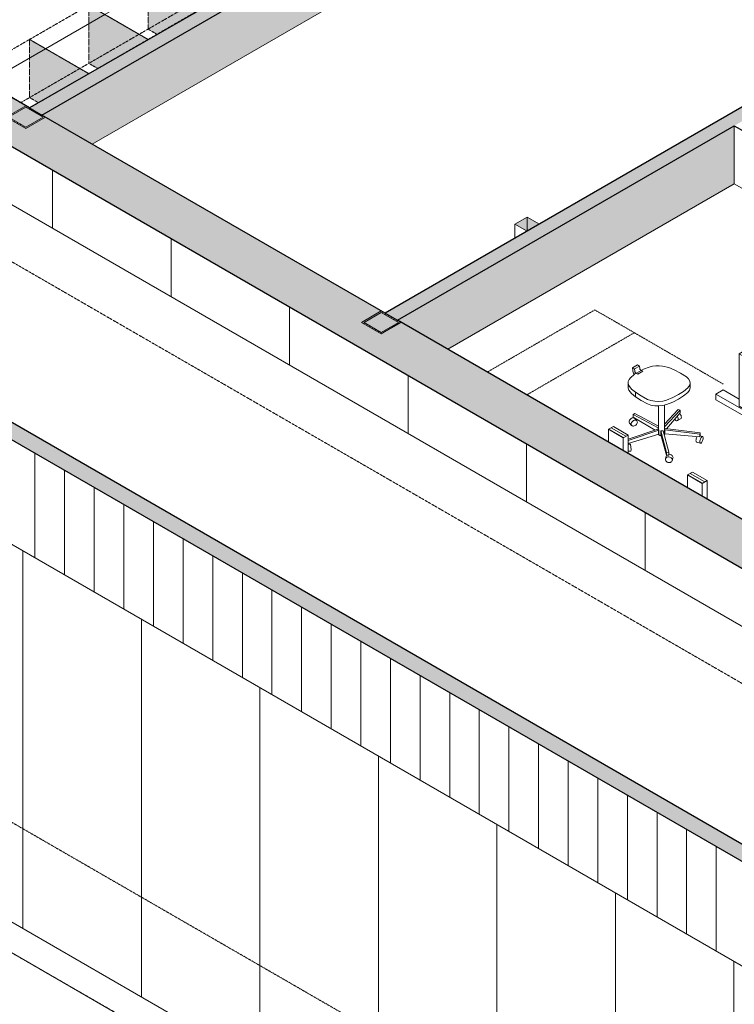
# Model space of a CAD drawing. Header units: millimetres. Extents: x 2807 to 348062, y -35711 to 43067.
# Tile 123 of 191: x 125871 to 130988, y -16192 to -9141. Entities that reach past the tile are written whole.
import ezdxf

# ---------------------------------------------------------------- set-up
doc = ezdxf.new("R2010")
doc.units = ezdxf.units.MM
for name, pattern in [('Dash', [6.35, 3.175, -3.175]), ('Hidden', [7.14375, 4.7625, -2.38125]), ('THO_hhidden', [2.5, 1.5, -1]), ('THO_hidden', [6, 3, -3])]:
    doc.linetypes.add(name, pattern=pattern)
for name, color, linetype, lineweight, true_color in [('A-AREA', 1, 'Continuous', 13, 0xff0000), ('A-DETL', 7, 'Continuous', 13, 0x00a600), ('G-ANNO-SYMB', 7, 'THO_hidden', 13, 0xff8040)]:
    doc.layers.add(name, color=color, linetype=linetype, lineweight=lineweight, true_color=true_color)
for name, color, linetype, lineweight in [('A-GENM', 7, 'Continuous', 13), ('A-WALL', 7, 'Continuous', 25), ('A-WALL-PATT', 7, 'Continuous', 25), ('I-FURN', 7, 'Continuous', 13), ('I-FURN-HDLN', 7, 'Dash', 13), ('I-WALL', 7, 'Continuous', 18), ('S-COLS', 7, 'Continuous', 13)]:
    doc.layers.add(name, color=color, linetype=linetype, lineweight=lineweight)
pattern_1 = [(30, (3507, 1220.57), (-424.264, 244.949), [])]
pattern_2 = [(30, (3507.014, 1220.566), (-42.426292, 24.494494), []), (30, (3507.014, 1244.815), (-42.426292, 24.494494), [])]
pattern_3 = [(150, (3507.014, 1220.566), (-16.970817, -9.798317), [])]

# ---------------------------------------------------------------- blocks, each defined once
blk = doc.blocks.new('NLRS_01_GM_WPB_dummy placeholder_gen_tho - kast 600x600x2100-V393-01 isometrie 1e verdieping _plotview_')
at = {"layer": 'A-GENM', "true_color": 0x808080}
h = blk.add_hatch(dxfattribs=at)
h.set_pattern_fill('FP_12', color=8, style=0, pattern_type=2)
h.set_pattern_definition(pattern_1)
h.paths.add_polyline_path([(39553.5, -9772.7), (39977.8, -9527.8), (39553.5, -9282.8), (39129.3, -9527.8)])
at = {"layer": 'A-GENM', "linetype": 'THO_hhidden'}
for p, q in [((39553.5, -9282.8), (39129.3, -9527.8)), ((39977.8, -9527.8), (39553.5, -9282.8)), ((39129.3, -9527.8), (39553.5, -9772.7)), ((39553.5, -9772.7), (39977.8, -9527.8))]:
    blk.add_line(p, q, dxfattribs=at)
at = {"layer": 'A-GENM', "color": 9, "linetype": 'THO_hhidden', "true_color": 0xb0c6c6}
for p, q in [((39553.5, -9698.8), (39553.5, -9282.8)), ((39489.5, -9735.8), (39553.5, -9698.8)), ((39553.5, -9698.8), (39617.6, -9735.8))]:
    blk.add_line(p, q, dxfattribs=at)
blk = doc.blocks.new('NLRS_01_GM_WPB_dummy placeholder_gen_tho - kast 600x600x2100-V394-01 isometrie 1e verdieping _plotview_')
at = {"layer": 'A-GENM', "true_color": 0x808080}
h = blk.add_hatch(dxfattribs=at)
h.set_pattern_fill('FP_12', color=8, style=0, pattern_type=2)
h.set_pattern_definition(pattern_1)
h.paths.add_polyline_path([(39977.8, -9527.8), (40402.1, -9282.8), (39977.8, -9037.9), (39553.5, -9282.8)])
at = {"layer": 'A-GENM', "linetype": 'THO_hhidden', "true_color": 0xdcf8f8, "transparency": 33554636}
blk.add_hatch(color=7, dxfattribs=at).paths.add_polyline_path([(39617.6, -9735.8), (39977.8, -9527.8), (39553.5, -9282.8), (39553.5, -9698.8)])
at = {"layer": 'A-GENM', "linetype": 'THO_hhidden'}
for p, q in [((39977.8, -9037.9), (39553.5, -9282.8)), ((40402.1, -9282.8), (39977.8, -9037.9)), ((39553.5, -9282.8), (39977.8, -9527.8)), ((39977.8, -9527.8), (40402.1, -9282.8))]:
    blk.add_line(p, q, dxfattribs=at)
at = {"layer": 'A-GENM', "color": 9, "linetype": 'THO_hhidden', "true_color": 0xb0c6c6}
for p, q in [((39977.8, -9453.9), (39977.8, -9037.9)), ((39553.5, -9282.8), (39553.5, -9698.8)), ((39913.8, -9490.8), (39977.8, -9453.9)), ((39977.8, -9453.9), (40041.8, -9490.8)), ((39617.6, -9735.8), (39553.5, -9698.8))]:
    blk.add_line(p, q, dxfattribs=at)
at = {"layer": 'A-GENM', "color": 254, "linetype": 'THO_hhidden', "true_color": 0xd3eeee}
blk.add_line((39553.5, -9698.8), (39913.8, -9490.8), dxfattribs=at)
blk = doc.blocks.new('NLRS_01_GM_WPB_dummy placeholder_gen_tho - kast 600x600x2100-V395-01 isometrie 1e verdieping _plotview_')
at = {"layer": 'A-GENM', "true_color": 0x808080}
h = blk.add_hatch(dxfattribs=at)
h.set_pattern_fill('FP_12', color=8, style=0, pattern_type=2)
h.set_pattern_definition(pattern_1)
h.paths.add_polyline_path([(40402.1, -9282.8), (40826.3, -9037.9), (40402.1, -8792.9), (39977.8, -9037.9)])
at = {"layer": 'A-GENM', "linetype": 'THO_hhidden', "true_color": 0xdcf8f8, "transparency": 33554636}
blk.add_hatch(color=7, dxfattribs=at).paths.add_polyline_path([(40041.8, -9490.8), (40402.1, -9282.8), (39977.8, -9037.9), (39977.8, -9453.9)])
at = {"layer": 'A-GENM', "linetype": 'THO_hhidden'}
for p, q in [((40402.1, -8792.9), (39977.8, -9037.9)), ((40826.3, -9037.9), (40402.1, -8792.9)), ((39977.8, -9037.9), (40402.1, -9282.8)), ((40402.1, -9282.8), (40826.3, -9037.9))]:
    blk.add_line(p, q, dxfattribs=at)
at = {"layer": 'A-GENM', "color": 9, "linetype": 'THO_hhidden', "true_color": 0xb0c6c6}
for p, q in [((40402.1, -9208.9), (40402.1, -8792.9)), ((39977.8, -9037.9), (39977.8, -9453.9)), ((40338, -9245.9), (40402.1, -9208.9)), ((40402.1, -9208.9), (40466.1, -9245.9)), ((40041.8, -9490.8), (39977.8, -9453.9))]:
    blk.add_line(p, q, dxfattribs=at)
at = {"layer": 'A-GENM', "color": 254, "linetype": 'THO_hhidden', "true_color": 0xd3eeee}
blk.add_line((39977.8, -9453.9), (40338, -9245.9), dxfattribs=at)
blk = doc.blocks.new('NLRS_01_GM_WPB_dummy placeholder_gen_tho - kast 600x600x2100-V396-01 isometrie 1e verdieping _plotview_')
at = {"layer": 'A-GENM', "true_color": 0x808080}
h = blk.add_hatch(dxfattribs=at)
h.set_pattern_fill('FP_12', color=8, style=0, pattern_type=2)
h.set_pattern_definition(pattern_1)
h.paths.add_polyline_path([(40826.3, -9037.9), (41250.6, -8792.9), (40826.3, -8548), (40402.1, -8792.9)])
at = {"layer": 'A-GENM', "linetype": 'THO_hhidden', "true_color": 0xdcf8f8, "transparency": 33554636}
blk.add_hatch(color=7, dxfattribs=at).paths.add_polyline_path([(40466.1, -9245.9), (40826.3, -9037.9), (40402.1, -8792.9), (40402.1, -9208.9)])
at = {"layer": 'A-GENM', "linetype": 'THO_hhidden'}
for p, q in [((40826.3, -8548), (40402.1, -8792.9)), ((41250.6, -8792.9), (40826.3, -8548)), ((40402.1, -8792.9), (40826.3, -9037.9)), ((40826.3, -9037.9), (41250.6, -8792.9))]:
    blk.add_line(p, q, dxfattribs=at)
at = {"layer": 'A-GENM', "color": 9, "linetype": 'THO_hhidden', "true_color": 0xb0c6c6}
for p, q in [((40826.3, -8964), (40826.3, -8548)), ((40402.1, -8792.9), (40402.1, -9208.9)), ((40762.3, -9000.9), (40826.3, -8964)), ((40826.3, -8964), (40890.3, -9000.9)), ((40466.1, -9245.9), (40402.1, -9208.9))]:
    blk.add_line(p, q, dxfattribs=at)
at = {"layer": 'A-GENM', "color": 254, "linetype": 'THO_hhidden', "true_color": 0xd3eeee}
blk.add_line((40402.1, -9208.9), (40762.3, -9000.9), dxfattribs=at)
blk = doc.blocks.new('NLRS_28_SCO_UN_koker_gen_bcb - K200_200_12_5-V497-01 isometrie 1e verdieping _plotview_')
at = {"layer": 'S-COLS'}
h = blk.add_hatch(dxfattribs=at)
h.set_pattern_fill('FP_15', color=256, style=0, pattern_type=2)
h.set_pattern_definition(pattern_2)
h.paths.add_polyline_path([(39527, -9920.7), (39668.5, -9839.1), (39527, -9757.4), (39385.6, -9839.1), (39503.8, -9907.3)])
h.paths.add_polyline_path([(39527, -9910.5), (39403.3, -9839.1), (39527, -9767.6), (39650.8, -9839.1), (39532.6, -9907.3)])
at = {"layer": 'S-COLS', "lineweight": 18}
for p, q in [((39527, -9757.4), (39385.6, -9839.1)), ((39403.3, -9839.1), (39527, -9767.6)), ((39527, -9767.6), (39650.8, -9839.1)), ((39385.6, -9839.1), (39527, -9920.7)), ((39527, -9910.5), (39403.3, -9839.1)), ((39527, -9920.7), (39668.5, -9839.1)), ((39650.8, -9839.1), (39527, -9910.5)), ((39668.5, -9839.1), (39641.9, -9823.8))]:
    blk.add_line(p, q, dxfattribs=at)
at = {"layer": 'S-COLS', "color": 9, "lineweight": 18, "true_color": 0xb0c6c6}
blk.add_line((39553.5, -9772.7), (39527, -9757.4), dxfattribs=at)
blk = doc.blocks.new('NLRS_28_SCO_UN_koker_gen_bcb - K200_200_12_5-V499-01 isometrie 1e verdieping _plotview_')
at = {"layer": 'S-COLS'}
h = blk.add_hatch(dxfattribs=at)
h.set_pattern_fill('FP_15', color=256, style=0, pattern_type=2)
h.set_pattern_definition(pattern_2)
h.paths.add_polyline_path([(42072.6, -11390.4), (42214, -11308.8), (42072.6, -11227.1), (41931.2, -11308.8)])
h.paths.add_polyline_path([(42072.6, -11380.2), (41948.9, -11308.8), (42072.6, -11237.3), (42196.4, -11308.8)])
at = {"layer": 'S-COLS', "lineweight": 18}
for p, q in [((42072.6, -11227.1), (41931.2, -11308.8)), ((41948.9, -11308.8), (42072.6, -11237.3)), ((42099.1, -11242.4), (42072.6, -11227.1)), ((42072.6, -11237.3), (42196.4, -11308.8)), ((41931.2, -11308.8), (42072.6, -11390.4)), ((42072.6, -11380.2), (41948.9, -11308.8)), ((42072.6, -11390.4), (42214, -11308.8)), ((42196.4, -11308.8), (42072.6, -11380.2)), ((42214, -11308.8), (42187.5, -11293.5))]:
    blk.add_line(p, q, dxfattribs=at)
blk = doc.blocks.new('NLRS_82_FU_UN_bureau vrijstaand 2 poten kmx4r73h_gen_bcb - bureau vrijstaand 2 poten-2080460-01 isometrie 1e verdieping _plotview_')
at = {"layer": 'I-FURN'}
h = blk.add_hatch(dxfattribs=at)
h.set_pattern_fill('FP_18', color=256, style=0, pattern_type=2)
h.set_pattern_definition(pattern_3)
h.paths.add_polyline_path([(44741.9, -11594.5), (44777.3, -11574.1), (44671.2, -11512.9), (44635.9, -11533.3), (44733.6, -11589.8)])
h = blk.add_hatch(dxfattribs=at)
h.set_pattern_fill('FP_18', color=256, style=0, pattern_type=2)
h.set_pattern_definition(pattern_3)
h.paths.add_polyline_path([(43805, -12135.5), (43840.4, -12115.1), (43734.3, -12053.8), (43698.9, -12074.2)])
at = {"layer": 'I-FURN', "lineweight": 18}
for p, q in [((44671.2, -11512.9), (44635.9, -11533.3)), ((44635.9, -11533.3), (44741.9, -11594.5)), ((44777.3, -11574.1), (44671.2, -11512.9)), ((44741.9, -11594.5), (44777.3, -11574.1)), ((43734.3, -12053.8), (43698.9, -12074.2)), ((43840.4, -12115.1), (43734.3, -12053.8)), ((43698.9, -12074.2), (43805, -12135.5)), ((43805, -12135.5), (43840.4, -12115.1))]:
    blk.add_line(p, q, dxfattribs=at)
at = {"layer": 'I-FURN'}
for p, q in [((44635.9, -11533.3), (44635.9, -11908.5)), ((44741.9, -11969.7), (44741.9, -11594.5)), ((44777.3, -11574.1), (44777.3, -11949.3)), ((44467.9, -11821.7), (44521, -11791.1)), ((44892.2, -12066.7), (44467.9, -11821.7)), ((44467.9, -11821.7), (44467.9, -11862.5)), ((44521, -11791.1), (44635.9, -11857.4)), ((44467.9, -11862.5), (44892.2, -12107.5)), ((44635.9, -11908.5), (44741.9, -11969.7)), ((44741.9, -11969.7), (44777.3, -11949.3)), ((44777.3, -11939.1), (44945.2, -12036)), ((44892.2, -12066.7), (44945.2, -12036)), ((44945.2, -12036), (44945.2, -12076.9)), ((43698.9, -12074.2), (43698.9, -12166.1)), ((43840.4, -12115.1), (43840.4, -12247.7)), ((44892.2, -12107.5), (44892.2, -12066.7)), ((44945.2, -12076.9), (44892.2, -12107.5)), ((43805, -12227.3), (43805, -12135.5))]:
    blk.add_line(p, q, dxfattribs=at)
at = {"layer": 'I-FURN-HDLN'}
for p, q in [((43601.7, -11219.5), (42830.6, -11664.7)), ((44521, -11750.3), (43601.7, -11219.5)), ((43113.4, -11828), (43884.6, -11382.8)), ((44521, -11750.3), (43884.6, -11382.8))]:
    blk.add_line(p, q, dxfattribs=at)
blk = doc.blocks.new('NLRS_82_FU_UN_bureaustoel eenvoudig mgrq5610_gen_bcb - bureaustoel eenvoudig-2080445-01 isometrie 1e verdieping _plotview_')
at = {"layer": 'I-FURN', "lineweight": 18}
for p, q in [((43907.3, -11612.7), (43871.9, -11633.1)), ((43886.8, -11641.7), (43922.2, -11621.3)), ((43922.2, -11621.3), (43907.3, -11612.7)), ((43871.9, -11633.1), (43886.8, -11641.7))]:
    blk.add_line(p, q, dxfattribs=at)
at = {"layer": 'I-FURN'}
for p, q in [((43922.2, -11621.3), (43923.4, -11638.6)), ((43871.9, -11633.1), (43873, -11651.4)), ((43888, -11659), (43886.8, -11641.7)), ((43909.8, -11679), (43895.1, -11670.6)), ((43945.1, -11658.6), (43909.8, -11679)), ((43930.4, -11650.1), (43945.1, -11658.6)), ((43840.4, -11741), (43840.4, -11773.7)), ((44284, -11773.9), (44284, -11741.3)), ((43892.2, -11841.1), (43892.2, -11808.5)), ((44057.3, -11907.2), (44057.3, -12107.6)), ((44101.3, -12107.6), (44101.3, -11900.9)), ((43875.6, -11968), (43887, -11961.5)), ((44056, -12064), (43875.6, -11968)), ((43875.6, -11968), (43875.7, -11988.4)), ((43887, -11961.5), (44057.3, -12052.1)), ((44101.1, -12037.2), (44199.3, -11932.9)), ((44213.5, -11937.1), (44101.2, -12056.5)), ((44114.5, -12069.7), (44213.5, -11957.5)), ((44199.3, -11932.9), (44213.5, -11937.1)), ((44213.5, -11957.5), (44213.5, -11937.1)), ((43850.9, -12029.8), (43865.4, -12046.3)), ((43875.7, -11988.4), (44033.9, -12079.8)), ((43902.9, -12013.2), (43888.4, -11996.7)), ((44193.5, -12012.2), (44216.1, -11999.1)), ((43840.4, -12143.7), (44053.4, -12073.3)), ((44060.6, -12081.6), (43840.4, -12154.3)), ((43840.4, -12174.9), (44060.7, -12110.1)), ((44053.4, -12073.3), (44060.6, -12081.6)), ((44056, -12076.3), (44056, -12064)), ((44060.7, -12110.1), (44060.6, -12081.6)), ((44075.3, -12085.9), (44091.1, -12084.4)), ((44075.3, -12085.9), (44075.3, -12114.4)), ((44115.2, -12239.5), (44075.3, -12085.9)), ((44075.3, -12114.4), (44115.2, -12259.9)), ((44091.1, -12084.4), (44131, -12238)), ((44102.7, -12077.7), (44105.2, -12068.6)), ((44102.7, -12077.7), (44102.7, -12106.3)), ((44354.6, -12108.9), (44102.7, -12077.7)), ((44102.7, -12106.3), (44354.6, -12129.3)), ((44105.2, -12068.6), (44357.1, -12099.8)), ((44357.1, -12099.8), (44354.6, -12108.9)), ((44354.6, -12129.3), (44354.6, -12108.9)), ((44357.1, -12120.2), (44354.6, -12129.3)), ((44372.8, -12125.8), (44354.6, -12120.4)), ((44357.1, -12099.8), (44357.1, -12120.2)), ((43854.8, -12179.9), (43840.4, -12181.2)), ((44330.2, -12165.4), (44358.7, -12173.7)), ((43840.4, -12231.4), (43859.3, -12229.7)), ((43859.3, -12229.7), (43859, -12229.6)), ((44112.9, -12267.2), (44107.9, -12285.4)), ((44131, -12238), (44115.2, -12239.5)), ((44115.2, -12259.9), (44115.2, -12239.5)), ((44131, -12258.4), (44115.2, -12259.9)), ((44131, -12238), (44131, -12258.4)), ((44131, -12253.5), (44137, -12253.4)), ((44156.1, -12298.7), (44161.1, -12280.4))]:
    blk.add_line(p, q, dxfattribs=at)
for points in [[(43991.2, -11628.5, 0), (43951.3, -11643.7, 0), (43916.7, -11662.6, 0)], [(44087.1, -11621.7, 0), (44062.7, -11618.9, 0), (44037.9, -11619.2, 0), (44013.7, -11622.4, 0), (43991.2, -11628.5, 0)], [(44169.2, -11648.5, 0), (44130.7, -11632.5, 0), (44087.1, -11621.7, 0)], [(43916.7, -11662.6, 0), (43883.8, -11682.7, 0), (43857.5, -11705.7, 0)], [(43873, -11651.4, 0), (43874, -11658, 0), (43876.3, -11664.8, 0), (43879.7, -11671.4, 0), (43884, -11677.5, 0), (43887, -11680.8, 0)], [(43895.1, -11670.6, 0), (43893.3, -11669.3, 0), (43891.7, -11667.6, 0), (43890.3, -11665.6, 0), (43889.1, -11663.4, 0), (43888.4, -11661.2, 0), (43888, -11659, 0)], [(43923.4, -11638.6, 0), (43923.7, -11640.8, 0), (43924.5, -11643, 0), (43925.6, -11645.2, 0), (43927, -11647.2, 0), (43928.7, -11648.9, 0), (43930.4, -11650.1, 0)], [(44258, -11698.4, 0), (44216.3, -11671.9, 0), (44169.2, -11648.5, 0)], [(44266.6, -11777, 0), (44278.6, -11761.7, 0), (44283.8, -11745.3, 0), (44282, -11728.6, 0), (44273.2, -11712.7, 0), (44258, -11698.4, 0)], [(43845.7, -11793.7, 0), (43840.9, -11779.6, 0), (43840.7, -11769.4, 0)], [(43857.5, -11705.7, 0), (43847, -11718.7, 0), (43841.3, -11732.6, 0), (43840.9, -11747, 0), (43845.7, -11761, 0)], [(43845.7, -11761, 0), (43864.5, -11786.2, 0), (43892.2, -11808.5, 0)], [(44284, -11773.9, 0), (44283.8, -11778, 0), (44278.6, -11794.4, 0), (44266.6, -11809.6, 0)], [(43892.2, -11841.1, 0), (43864.5, -11818.9, 0), (43845.7, -11793.7, 0)], [(43892.2, -11808.5, 0), (43932.6, -11835.7, 0), (43978.6, -11859.7, 0)], [(43978.6, -11892.4, 0), (43932.6, -11868.3, 0), (43892.2, -11841.1, 0)], [(44114.7, -11864.7, 0), (44159.2, -11846.9, 0), (44199.7, -11826.1, 0)], [(44199.7, -11826.1, 0), (44235.7, -11802.7, 0), (44266.6, -11777, 0)], [(44266.6, -11809.6, 0), (44235.7, -11835.3, 0), (44199.7, -11858.7, 0)], [(43978.6, -11859.7, 0), (44003.3, -11868.5, 0), (44030.9, -11873.6, 0), (44059.8, -11874.6, 0), (44088.3, -11871.6, 0), (44114.7, -11864.7, 0)], [(44114.7, -11897.4, 0), (44088.3, -11904.3, 0), (44059.8, -11907.3, 0), (44030.9, -11906.2, 0), (44003.3, -11901.1, 0), (43978.6, -11892.4, 0)], [(44199.7, -11858.7, 0), (44159.2, -11879.5, 0), (44114.7, -11897.4, 0)], [(44193.5, -12012.2, 0), (44196.3, -12009.6, 0), (44198, -12005.7, 0), (44198.6, -12000.8, 0), (44198, -11995.1, 0), (44196.3, -11989.2, 0), (44193.5, -11983.3, 0)], [(44209.7, -11961.8, 0), (44212.4, -11964.9, 0), (44216.1, -11970.3, 0), (44218.9, -11976.1, 0), (44220.7, -11982.1, 0), (44221.3, -11987.7, 0), (44220.7, -11992.6, 0), (44218.9, -11996.5, 0), (44216.1, -11999.1, 0)], [(43850.4, -12029.2, 0), (43848.1, -12024.9, 0), (43847.4, -12019.8, 0), (43848.1, -12014.3, 0), (43850.4, -12008.7, 0), (43853.9, -12003.5, 0), (43858.5, -11998.9, 0), (43863.9, -11995.3, 0), (43869.7, -11992.9, 0)], [(43884.2, -12009.3, 0), (43878.4, -12011.7, 0), (43873.1, -12015.3, 0), (43868.4, -12019.9, 0), (43864.9, -12025.2, 0), (43862.7, -12030.8, 0), (43861.9, -12036.3, 0), (43862.7, -12041.4, 0), (43864.9, -12045.6, 0), (43868.4, -12048.8, 0), (43873.1, -12050.7, 0), (43878.4, -12051.2, 0), (43884.2, -12050.2, 0)], [(43869.7, -11992.9, 0), (43875.4, -11991.9, 0), (43880.8, -11992.3, 0), (43885.4, -11994.2, 0), (43889, -11997.4, 0)], [(43884.2, -12050.2, 0), (43890, -12047.8, 0), (43895.3, -12044.1, 0), (43899.9, -12039.5, 0), (43903.5, -12034.3, 0), (43905.7, -12028.7, 0), (43906.5, -12023.2, 0), (43905.7, -12018.1, 0), (43903.5, -12013.9, 0), (43899.9, -12010.7, 0), (43895.3, -12008.8, 0), (43890, -12008.3, 0), (43884.2, -12009.3, 0)], [(44172.7, -12003.8, 0), (44176.4, -12007.6, 0), (44181, -12011, 0)], [(44181, -12011, 0), (44185.5, -12012.9, 0), (44189.8, -12013.3, 0), (44193.5, -12012.2, 0)], [(44076.8, -12120.3, 0), (44073.6, -12119.9, 0), (44068.3, -12118.6, 0), (44063.7, -12116.6, 0), (44060.2, -12114, 0), (44058, -12110.9, 0)], [(44101.3, -12107.6, 0), (44100.5, -12110.9, 0), (44098.7, -12113.6, 0)], [(44365.7, -12170.2, 0), (44368.7, -12166.2, 0), (44371.4, -12161, 0), (44373.8, -12155.1, 0), (44375.6, -12148.8, 0), (44376.7, -12142.6, 0), (44377.1, -12136.9, 0), (44376.7, -12132.1, 0), (44375.6, -12128.4, 0), (44373.8, -12126.2, 0), (44371.4, -12125.7, 0), (44368.7, -12126.7, 0), (44365.7, -12129.4, 0)], [(43855.1, -12180, 0), (43856, -12181.4, 0), (43857.1, -12184.4, 0)], [(43857.1, -12184.4, 0), (43858.1, -12188.8, 0), (43859, -12194.3, 0), (43859.8, -12200.4, 0), (43860.4, -12206.9, 0), (43860.8, -12213.3, 0), (43861, -12219.1, 0), (43860.8, -12223.9, 0), (43860.4, -12227.4, 0), (43859.8, -12229.3, 0)], [(44329.2, -12164.9, 0), (44327.4, -12162.7, 0), (44326.3, -12159.1, 0), (44325.9, -12154.2, 0), (44326.3, -12148.5, 0), (44327.4, -12142.3, 0), (44329.2, -12136, 0), (44331.5, -12130.1, 0), (44333, -12127.2, 0)], [(44365.7, -12129.4, 0), (44362.8, -12133.4, 0), (44360.1, -12138.5, 0), (44357.7, -12144.4, 0), (44355.9, -12150.7, 0), (44354.8, -12156.9, 0), (44354.4, -12162.6, 0), (44354.8, -12167.5, 0), (44355.9, -12171.1, 0), (44357.7, -12173.3, 0), (44360.1, -12173.9, 0), (44362.8, -12172.8, 0), (44365.7, -12170.2, 0)], [(44112.3, -12271.5, 0), (44113.2, -12266.3, 0), (44115.6, -12261.6, 0)], [(44137, -12253.4, 0), (44143.4, -12254.7, 0), (44149.4, -12257.2, 0), (44154.5, -12261, 0), (44158.4, -12265.5, 0), (44160.9, -12270.7, 0), (44161.7, -12276.1, 0), (44160.9, -12281.3, 0), (44159.8, -12283.7, 0)], [(44132, -12271.6, 0), (44125.6, -12271.7, 0), (44119.7, -12273.2, 0), (44114.6, -12276, 0), (44110.6, -12279.9, 0), (44108.2, -12284.6, 0), (44107.3, -12289.8, 0), (44108.2, -12295.1, 0), (44110.6, -12300.3, 0), (44114.6, -12304.9, 0), (44119.7, -12308.6, 0), (44125.6, -12311.2, 0), (44132, -12312.5, 0)], [(44132, -12312.5, 0), (44138.4, -12312.3, 0), (44144.4, -12310.8, 0), (44149.5, -12308.1, 0), (44153.4, -12304.2, 0), (44155.9, -12299.5, 0), (44156.7, -12294.3, 0), (44155.9, -12288.9, 0), (44153.4, -12283.8, 0), (44149.5, -12279.2, 0), (44144.4, -12275.5, 0), (44138.4, -12272.9, 0), (44132, -12271.6, 0)]]:
    blk.add_polyline3d(points, dxfattribs=at)
blk = doc.blocks.new('NLRS_82_FU_UN_bureau vrijstaand 2 poten kmx4r73h_gen_bcb - bureau vrijstaand 2 poten-2332670-01 isometrie 1e verdieping _plotview_')
at = {"layer": 'I-FURN'}
h = blk.add_hatch(dxfattribs=at)
h.set_pattern_fill('FP_18', color=256, style=0, pattern_type=2)
h.set_pattern_definition(pattern_3)
h.paths.add_polyline_path([(45307.6, -11921.1), (45343, -11900.7), (45236.9, -11839.5), (45201.5, -11859.9)])
h = blk.add_hatch(dxfattribs=at)
h.set_pattern_fill('FP_18', color=256, style=0, pattern_type=2)
h.set_pattern_definition(pattern_3)
h.paths.add_polyline_path([(44370.7, -12462.1), (44406, -12441.7), (44300, -12380.4), (44264.6, -12400.8)])
at = {"layer": 'I-FURN', "lineweight": 18}
for p, q in [((45236.9, -11839.5), (45201.5, -11859.9)), ((45343, -11900.7), (45236.9, -11839.5)), ((45201.5, -11859.9), (45307.6, -11921.1)), ((45307.6, -11921.1), (45343, -11900.7)), ((44300, -12380.4), (44264.6, -12400.8)), ((44264.6, -12400.8), (44370.7, -12462.1)), ((44406, -12441.7), (44300, -12380.4)), ((44370.7, -12462.1), (44406, -12441.7))]:
    blk.add_line(p, q, dxfattribs=at)
at = {"layer": 'I-FURN'}
for p, q in [((45201.5, -11859.9), (45201.5, -12235.1)), ((45343, -11900.7), (45343, -12275.9)), ((45307.6, -12296.3), (45307.6, -11921.1)), ((45086.6, -12117.7), (45033.6, -12148.3)), ((45086.6, -12117.7), (45201.5, -12184)), ((45053.9, -12160), (45033.6, -12148.3)), ((45033.6, -12148.3), (45033.6, -12153.7)), ((45457.9, -12393.2), (45152.9, -12217.2)), ((45201.5, -12235.1), (45307.6, -12296.3)), ((45343, -12265.7), (45510.9, -12362.6)), ((45200.7, -12285.6), (45457.9, -12434.1)), ((45343, -12275.9), (45307.6, -12296.3)), ((44264.6, -12400.8), (44264.6, -12492.7)), ((45510.9, -12362.6), (45457.9, -12393.2)), ((45457.9, -12434.1), (45457.9, -12393.2)), ((45510.9, -12403.5), (45457.9, -12434.1)), ((45510.9, -12362.6), (45510.9, -12403.5)), ((44370.7, -12553.9), (44370.7, -12462.1)), ((44406, -12441.7), (44406, -12574.3))]:
    blk.add_line(p, q, dxfattribs=at)
at = {"layer": 'I-FURN-HDLN'}
for p, q in [((45652.3, -12403.5), (46288.7, -12770.9)), ((45652.3, -12403.5), (46476.5, -12879.3)), ((45517.6, -13216.1), (46288.7, -12770.9))]:
    blk.add_line(p, q, dxfattribs=at)
blk = doc.blocks.new('NLRS_33_GM_WPB_vloeropening schacht rechthoek_gen_tho - 125x125-V641-01 isometrie 1e verdieping _plotview_')
at = {"layer": 'A-GENM', "true_color": 0xc8fac8, "transparency": 33554483}
blk.add_hatch(color=254, dxfattribs=at).paths.add_polyline_path([(43117.3, -10656.6), (43205.7, -10605.6), (43117.3, -10554.5), (43029, -10605.6)])
at = {"layer": 'A-GENM'}
for p, q in [((43117.3, -10554.5), (43029, -10605.6)), ((43205.7, -10605.6), (43117.3, -10554.5)), ((43029, -10605.6), (43117.3, -10656.6)), ((43029, -10605.6), (43029, -10705.6)), ((43117.3, -10656.6), (43205.7, -10605.6))]:
    blk.add_line(p, q, dxfattribs=at)
at = {"layer": 'A-GENM', "color": 250, "true_color": 0x283228}
blk.add_line((43117.3, -10654.6), (43117.3, -10554.5), dxfattribs=at)

msp = doc.modelspace()

# ---------------------------------------------------------------- hatches: boundary and pattern name
at = {"layer": 'A-WALL-PATT', "lineweight": 18, "true_color": 0x808080}
for points in [[(135015.2, -15362.7), (135319.3, -15187.1), (111560.5, -1470), (111256.4, -1645.5), (134802.8, -15240)], [(133192.4, -16408.7), (133298.5, -16347.5), (109545.2, -2633.5), (109439.2, -2694.7), (132348.5, -15921.5)]]:
    msp.add_hatch(color=8, dxfattribs=at).paths.add_polyline_path(points)
at = {"layer": 'A-WALL-PATT', "lineweight": 13, "true_color": 0x808080}
h = msp.add_hatch(dxfattribs=at)
h.set_pattern_fill('FP_11', color=8, style=0, pattern_type=2)
h.set_pattern_definition([(90, (135439.5, -16023.6), (-848.528, 489.898), [])])
h.paths.add_polyline_path([(135015.2, -15778.7), (135015.2, -15362.7), (111256.4, -1645.5), (111256.4, -2061.5), (134802.8, -15656)])
h = msp.add_hatch(dxfattribs=at)
h.set_pattern_fill('FP_14', color=8, style=0, pattern_type=2)
h.set_pattern_definition([(90, (133192.43, -16824.66), (-212.132, 122.474), [])])
h.paths.add_polyline_path([(133192.4, -17159.4), (133192.4, -16408.7), (109439.2, -2694.7), (109439.2, -3445.5), (132725.8, -16890)])
h = msp.add_hatch(dxfattribs=at)
h.set_pattern_fill('FP_1', color=8, style=0, pattern_type=2)
h.set_pattern_definition([(90, (134378.8, -19893.8), (-848.528, 489.898), [])])
h.paths.add_polyline_path([(133954.5, -20302), (133954.5, -17599.4), (110195.8, -3882.3), (110195.8, -6584.9), (132882.6, -19683.1)])
at = {"layer": 'A-WALL-PATT', "lineweight": 18, "true_color": 0xafafaf}
for points in [[(126029.7, -9823.8), (130652.4, -7154.8), (130564, -7103.8), (125941.3, -9772.7)], [(128575.2, -11293.5), (133197.9, -8624.5), (133109.6, -8573.5), (128486.8, -11242.4)]]:
    msp.add_hatch(color=253, dxfattribs=at).paths.add_polyline_path(points)
at = {"layer": 'A-WALL-PATT', "true_color": 0xf0f0f0}
h = msp.add_hatch(color=7, dxfattribs=at)
h.paths.add_polyline_path([(126389.9, -10031.8), (128964.1, -8545.5), (128964.1, -8129.5), (126029.7, -9823.8), (126212.8, -9929.5)])
h.paths.add_polyline_path([(129132.1, -8448.5), (130652.4, -7570.8), (130652.4, -7154.8), (129105.6, -8047.9), (129132.1, -8063.2), (129132.1, -8144.9)])
h.paths.add_polyline_path([(128990.7, -8134.6), (129096.7, -8073.4), (129096.7, -8053), (128973, -8124.4)])
h = msp.add_hatch(color=7, dxfattribs=at)
h.paths.add_polyline_path([(128935.5, -11501.4), (130988.2, -10316.3), (130988.2, -9900.3), (128575.3, -11293.5), (128667.1, -11346.5)])
h.paths.add_polyline_path([(131309.6, -10130.7), (133197.9, -9040.5), (133197.9, -8624.5), (131076.6, -9849.3), (131241.4, -9946.7), (131242.4, -9949.5), (131284.9, -9974), (131284.9, -10023), (131309.6, -10037.3), (131309.6, -10053.6)])

# ---------------------------------------------------------------- linework, layer by layer
at = {"layer": 'A-AREA'}
msp.add_line((133192.4, -20082.5), (109439.2, -6368.5), dxfattribs=at)
at = {"layer": 'A-DETL', "color": 7, "linetype": 'THO_hhidden'}
for p, q in [((110902.9, -2265.6), (134661.7, -15982.8)), ((133192.4, -20082.5), (109439.2, -6368.5))]:
    msp.add_line(p, q, dxfattribs=at)
at = {"layer": 'A-WALL'}
for p, q in [((125941.3, -9772.7), (126029.7, -9823.8)), ((128486.8, -11242.4), (128575.2, -11293.5))]:
    msp.add_line(p, q, dxfattribs=at)
at = {"layer": 'G-ANNO-SYMB'}
msp.add_line((148766, -28139.7), (89126.4, 6293.2), dxfattribs=at)
at = {"layer": 'I-WALL', "lineweight": 25}
for p, q in [((138607.3, -19412.5), (104241.9, 428.4)), ((104135.9, 367.1), (138501.2, -19473.7)), ((111256.4, -1645.5), (135015.2, -15362.7)), ((125941.3, -9772.7), (120938.5, -6884.4)), ((126029.7, -9823.8), (130652.4, -7154.8)), ((128940.7, -8041), (125941.3, -9772.7)), ((133109.6, -8573.5), (128486.8, -11242.4)), ((128486.8, -11242.4), (126029.7, -9823.8)), ((128575.2, -11293.5), (130988.2, -9900.3)), ((130988.2, -9900.3), (131153, -9995.4)), ((132093.1, -13324.5), (128575.2, -11293.5))]:
    msp.add_line(p, q, dxfattribs=at)
at = {"layer": 'I-WALL'}
for p, q in [((104245.3, -446.8), (138393.2, -20162.1)), ((111256.4, -2061.5), (135015.2, -15778.7)), ((110195.8, -6584.9), (133954.5, -20302)), ((126389.9, -10031.8), (128964.1, -8545.5)), ((130988.2, -9900.3), (130988.2, -10316.3)), ((128935.5, -11501.4), (130988.2, -10316.3)), ((130988.2, -10316.3), (131153, -10411.4))]:
    msp.add_line(p, q, dxfattribs=at)

# ---------------------------------------------------------------- block references
at = {"layer": 'A-GENM', "color": 9, "linetype": 'THO_hhidden', "true_color": 0xb0c6c6}
for name in ['NLRS_01_GM_WPB_dummy placeholder_gen_tho - kast 600x600x2100-V396-01 isometrie 1e verdieping _plotview_', 'NLRS_01_GM_WPB_dummy placeholder_gen_tho - kast 600x600x2100-V395-01 isometrie 1e verdieping _plotview_', 'NLRS_01_GM_WPB_dummy placeholder_gen_tho - kast 600x600x2100-V394-01 isometrie 1e verdieping _plotview_', 'NLRS_01_GM_WPB_dummy placeholder_gen_tho - kast 600x600x2100-V393-01 isometrie 1e verdieping _plotview_']:
    msp.add_blockref(name, (86387.7, 0), dxfattribs=at)
at = {"layer": 'A-GENM'}
msp.add_blockref('NLRS_33_GM_WPB_vloeropening schacht rechthoek_gen_tho - 125x125-V641-01 isometrie 1e verdieping _plotview_', (86387.7, 0), dxfattribs=at)
at = {"layer": 'I-FURN'}
msp.add_blockref('NLRS_82_FU_UN_bureaustoel eenvoudig mgrq5610_gen_bcb - bureaustoel eenvoudig-2080445-01 isometrie 1e verdieping _plotview_', (86387.7, 0), dxfattribs=at)
at = {"layer": 'I-FURN-HDLN'}
for name in ['NLRS_82_FU_UN_bureau vrijstaand 2 poten kmx4r73h_gen_bcb - bureau vrijstaand 2 poten-2080460-01 isometrie 1e verdieping _plotview_', 'NLRS_82_FU_UN_bureau vrijstaand 2 poten kmx4r73h_gen_bcb - bureau vrijstaand 2 poten-2332670-01 isometrie 1e verdieping _plotview_']:
    msp.add_blockref(name, (86387.7, 0), dxfattribs=at)
at = {"layer": 'S-COLS', "linetype": 'Hidden'}
for name in ['NLRS_28_SCO_UN_koker_gen_bcb - K200_200_12_5-V497-01 isometrie 1e verdieping _plotview_', 'NLRS_28_SCO_UN_koker_gen_bcb - K200_200_12_5-V499-01 isometrie 1e verdieping _plotview_']:
    msp.add_blockref(name, (86387.7, 0), dxfattribs=at)

doc.saveas('drawing.dxf')
